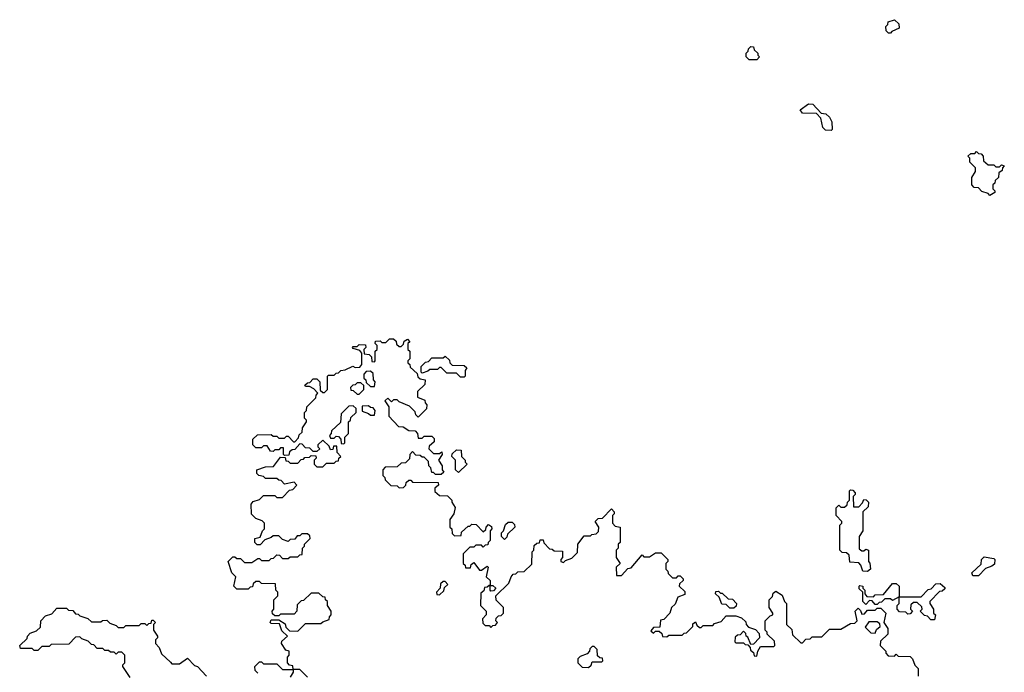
# Model space of a CAD drawing. Extents: x 2776963 to 2884430, y 684484 to 829250.
# Tile 92 of 256: x 2852760 to 2857910, y 767305 to 770720. Entities that reach past the tile are written whole.
import ezdxf

# ---------------------------------------------------------------- set-up
doc = ezdxf.new("R2010")
doc.units = 0

msp = doc.modelspace()

# ---------------------------------------------------------------- linework, layer by layer
at = {"layer": '0CON20XD'}
for points in [[(2857315, 770650), (2857305, 770650), (2857291.7, 770661.7), (2857290, 770685), (2857300, 770695), (2857301.7, 770708.3), (2857335, 770720), (2857358.3, 770698.3), (2857360, 770675), (2857321.7, 770658.3), (2857315, 770650)], [(2856615, 770510), (2856575, 770510), (2856560, 770525), (2856560, 770545), (2856570, 770555), (2856571.7, 770568.3), (2856585, 770580), (2856598.3, 770578.3), (2856601.7, 770561.7), (2856620, 770545), (2856620, 770535), (2856630, 770525), (2856615, 770510)], [(2857005, 770140), (2856975, 770142.5), (2856960, 770155), (2856950, 770205), (2856928.3, 770228.3), (2856855, 770230), (2856841.7, 770248.3), (2856885, 770280), (2856908.3, 770278.3), (2856951.7, 770231.7), (2856977, 770227), (2856995, 770210), (2857007.5, 770185), (2857010, 770145), (2857005, 770140)], [(2857835, 769800), (2857825, 769810), (2857791.7, 769821.7), (2857775, 769840), (2857751.7, 769841.7), (2857740, 769855), (2857740, 769895), (2857760, 769925), (2857760, 769945), (2857730, 769975), (2857730, 769995), (2857720, 770005), (2857735, 770020), (2857755, 770020), (2857765, 770030), (2857775, 770020), (2857788.3, 770018.3), (2857800, 770005), (2857801.7, 769981.7), (2857825, 769960), (2857855, 769960), (2857865, 769950), (2857885, 769950), (2857895, 769960), (2857910, 769955), (2857900, 769945), (2857898.3, 769931.7), (2857881.7, 769918.3), (2857880, 769895), (2857861.7, 769878.3), (2857860, 769865), (2857850, 769855), (2857850, 769835), (2857860, 769825), (2857860, 769815), (2857835, 769800)], [(2854251.7, 768428.3), (2854275, 768430), (2854285, 768440), (2854308.3, 768438.3), (2854310, 768425), (2854300, 768415), (2854300, 768395), (2854315, 768380), (2854345, 768380), (2854365, 768400), (2854405, 768400), (2854415, 768410), (2854428.3, 768411.7), (2854430, 768425), (2854440, 768435), (2854420, 768455), (2854418.3, 768488.3), (2854401.7, 768488.3), (2854398.3, 768471.7), (2854385, 768470), (2854378.3, 768488.3), (2854345, 768520), (2854320, 768495), (2854320, 768485), (2854330, 768475), (2854315, 768460), (2854295, 768460), (2854278.3, 768478.3), (2854255, 768480), (2854238.3, 768498.3), (2854225, 768500), (2854198.3, 768471.7), (2854185, 768470), (2854171.7, 768458.3), (2854168.3, 768441.7), (2854145, 768440), (2854140, 768445), (2854140, 768480), (2854125, 768480), (2854115, 768470), (2854095, 768470), (2854085, 768460), (2854071.7, 768461.7), (2854055, 768490), (2854035, 768490), (2854025, 768480), (2853995, 768480), (2853980, 768495), (2853980, 768525), (2854003, 768547), (2854075, 768550), (2854085, 768540), (2854105, 768540), (2854115, 768530), (2854145, 768530), (2854155, 768540), (2854165, 768540), (2854191.7, 768511.7), (2854198.3, 768511.7), (2854218.3, 768531.7), (2854221.7, 768548.3), (2854238.3, 768561.7), (2854240, 768585), (2854260, 768615), (2854260, 768625), (2854250, 768635), (2854250, 768665), (2854260, 768675), (2854262.5, 768695), (2854308.3, 768741.7), (2854310, 768755), (2854320, 768765), (2854298.3, 768788.3), (2854275, 768800), (2854255, 768800), (2854251.7, 768808.3), (2854265, 768820), (2854278.3, 768821.7), (2854295, 768840), (2854315, 768840), (2854330, 768825), (2854331.7, 768781.7), (2854345, 768770), (2854355, 768770), (2854370, 768785), (2854370, 768855), (2854375, 768860), (2854405, 768860), (2854415, 768870), (2854428.3, 768871.7), (2854440, 768885), (2854461.7, 768888.3), (2854503, 768907), (2854515, 768900), (2854538.3, 768901.7), (2854550, 768915), (2854550, 768975), (2854538.3, 768988.3), (2854505, 769000), (2854500, 769005), (2854505, 769010), (2854525, 769010), (2854535, 769020), (2854568.3, 769018.3), (2854570, 769005), (2854560, 768995), (2854561.7, 768971.7), (2854588.3, 768968.3), (2854600, 768955), (2854601.7, 768931.7), (2854615, 768930), (2854620, 768935), (2854620, 768985), (2854630, 768995), (2854630, 769015), (2854620, 769025), (2854621.7, 769038.3), (2854645, 769040), (2854655, 769030), (2854675, 769030), (2854695, 769050), (2854715, 769050), (2854728.3, 769038.3), (2854731.7, 769021.7), (2854745, 769010), (2854755, 769010), (2854768.3, 769021.7), (2854771.7, 769038.3), (2854788.3, 769048.3), (2854800, 769035), (2854790, 769025), (2854790, 768995), (2854800, 768985), (2854800, 768945), (2854790, 768935), (2854790, 768925), (2854800, 768915), (2854801.7, 768901.7), (2854838.3, 768868.3), (2854841.7, 768851.7), (2854855, 768840), (2854880, 768835), (2854878.3, 768811.7), (2854840, 768775), (2854840, 768745), (2854878.3, 768728.3), (2854880, 768715), (2854890, 768705), (2854887, 768683), (2854845, 768640), (2854831.7, 768651.7), (2854828.3, 768668.3), (2854798.3, 768698.3), (2854745, 768720), (2854735, 768730), (2854715, 768730), (2854705, 768720), (2854685, 768740), (2854670, 768725), (2854690, 768695), (2854690, 768645), (2854741.7, 768591.7), (2854765, 768590), (2854795, 768570), (2854828.3, 768568.3), (2854840, 768555), (2854845, 768530), (2854865, 768530), (2854875, 768540), (2854915, 768540), (2854928.3, 768528.3), (2854928.3, 768511.7), (2854901.7, 768488.3), (2854900, 768475), (2854925, 768450), (2854955, 768450), (2854968.3, 768458.3), (2854970, 768445), (2854950, 768415), (2854970, 768385), (2854970, 768365), (2854978.3, 768351.7), (2854965, 768340), (2854935, 768340), (2854925, 768350), (2854915, 768350), (2854910, 768375), (2854900, 768385), (2854898.3, 768408.3), (2854875, 768430), (2854865, 768430), (2854855, 768440), (2854831.7, 768441.7), (2854815, 768460), (2854800, 768445), (2854798.3, 768421.7), (2854778.3, 768401.7), (2854755, 768400), (2854735, 768380), (2854671.7, 768378.3), (2854660, 768365), (2854660, 768335), (2854670, 768325), (2854671.7, 768311.7), (2854701.7, 768281.7), (2854735, 768280), (2854745, 768270), (2854768.3, 768271.7), (2854780, 768285), (2854781.7, 768298.3), (2854795, 768310), (2854805, 768310), (2854815, 768300), (2854948.3, 768298.3), (2854950, 768285), (2854931.7, 768268.3), (2854931.7, 768251.7), (2854955, 768230), (2854998.3, 768228.3), (2855020, 768205), (2855020, 768195), (2855037, 768167), (2855030, 768135), (2855010, 768105), (2855010, 768065), (2855020, 768055), (2855021.7, 768031.7), (2855035, 768020), (2855068.3, 768021.7), (2855071.7, 768038.3), (2855105, 768070), (2855115, 768070), (2855125, 768080), (2855148.3, 768078.3), (2855185, 768040), (2855198.3, 768051.7), (2855200, 768065), (2855211.7, 768078.3), (2855228.3, 768068.3), (2855230, 768055), (2855220, 768045), (2855220, 767995), (2855210, 767985), (2855208.3, 767971.7), (2855195, 767970), (2855185, 767960), (2855175, 767970), (2855145, 767970), (2855135, 767960), (2855115, 767960), (2855080, 767925), (2855080, 767875), (2855090, 767865), (2855091.7, 767851.7), (2855118.3, 767851.7), (2855121.7, 767868.3), (2855135, 767880), (2855165, 767840), (2855175, 767840), (2855205, 767860), (2855210, 767855), (2855200, 767805), (2855220, 767785), (2855220, 767760), (2855235, 767760), (2855250, 767745), (2855238.3, 767731.7), (2855225, 767730), (2855220, 767735), (2855220, 767760), (2855215, 767760), (2855205, 767750), (2855191.7, 767748.3), (2855188.3, 767731.7), (2855171.7, 767718.3), (2855170, 767655), (2855185, 767640), (2855200, 767625), (2855200, 767605), (2855180, 767585), (2855181.7, 767561.7), (2855195, 767550), (2855215, 767550), (2855225, 767540), (2855235, 767550), (2855248.3, 767551.7), (2855260, 767565), (2855250, 767575), (2855251.7, 767588.3), (2855265, 767600), (2855278.3, 767601.7), (2855290, 767615), (2855290, 767645), (2855251.7, 767681.7), (2855250, 767705), (2855318.3, 767771.7), (2855330, 767805), (2855341.7, 767818.3), (2855355, 767820), (2855365, 767830), (2855398.3, 767831.7), (2855438.3, 767871.7), (2855440, 767935), (2855450, 767945), (2855451.7, 767968.3), (2855465, 767980), (2855478.3, 767981.7), (2855481.7, 767998.3), (2855498.3, 767998.3), (2855501.7, 767981.7), (2855531.7, 767951.7), (2855545, 767950), (2855555, 767940), (2855598.3, 767938.3), (2855600, 767905), (2855590, 767895), (2855590, 767885), (2855605, 767880), (2855615, 767890), (2855648.3, 767901.7), (2855678.3, 767931.7), (2855680, 767975), (2855711.7, 768018.3), (2855745, 768020), (2855753, 768027), (2855775, 768030), (2855788.3, 768041.7), (2855790, 768065), (2855770, 768095), (2855785, 768110), (2855808.3, 768111.7), (2855855, 768160), (2855870, 768145), (2855870, 768135), (2855860, 768125), (2855860, 768085), (2855875, 768070), (2855900, 768065), (2855900, 767985), (2855890, 767975), (2855890, 767955), (2855880, 767945), (2855880, 767905), (2855900, 767875), (2855880, 767855), (2855881.7, 767811.7), (2855908.3, 767811.7), (2855941.7, 767848.3), (2855958.3, 767851.7), (2856015, 767920), (2856025, 767910), (2856055, 767910), (2856085, 767930), (2856115, 767930), (2856150, 767895), (2856150, 767885), (2856140, 767875), (2856140, 767845), (2856150, 767835), (2856151.7, 767821.7), (2856175, 767800), (2856195, 767800), (2856205, 767810), (2856215, 767810), (2856230, 767795), (2856230, 767785), (2856211.7, 767768.3), (2856210, 767755), (2856238.3, 767728.3), (2856238.3, 767711.7), (2856201.7, 767698.3), (2856188.3, 767661.7), (2856170, 767645), (2856160, 767615), (2856128.3, 767581.7), (2856111.7, 767578.3), (2856108.3, 767541.7), (2856075, 767540), (2856061.7, 767521.7), (2856075, 767510), (2856085, 767520), (2856105, 767520), (2856118.3, 767508.3), (2856121.7, 767491.7), (2856145, 767490), (2856155, 767500), (2856225, 767500), (2856235, 767510), (2856248.3, 767511.7), (2856270, 767535)], [(2855085, 768850), (2855065, 768850), (2855045, 768870), (2854995, 768870), (2854965, 768900), (2854955, 768900), (2854945, 768890), (2854905, 768890), (2854895, 768880), (2854865, 768870), (2854860, 768875), (2854860, 768905), (2854881.7, 768928.3), (2854898.3, 768931.7), (2854915, 768950), (2854975, 768950), (2854985, 768960), (2855008.3, 768938.3), (2855010, 768925), (2855021.7, 768911.7), (2855085, 768910), (2855098.3, 768898.3), (2855090, 768885), (2855090, 768855), (2855085, 768850)], [(2854615, 768800), (2854620, 768825), (2854610, 768835), (2854608.3, 768868.3), (2854595, 768880), (2854571.7, 768878.3), (2854560, 768865), (2854560, 768845), (2854570, 768835), (2854571.7, 768821.7), (2854595, 768800), (2854615, 768800)], [(2854535, 768760), (2854560, 768785), (2854560, 768805), (2854545, 768820), (2854525, 768820), (2854515, 768810), (2854501.7, 768808.3), (2854490, 768795), (2854491.7, 768781.7), (2854505, 768780), (2854525, 768760), (2854535, 768760)], [(2854455, 768500), (2854460, 768505), (2854460, 768535), (2854480, 768555), (2854480, 768615), (2854490, 768625), (2854491.7, 768638.3), (2854520, 768665), (2854520, 768685), (2854505, 768700), (2854481.7, 768698.3), (2854441.7, 768658.3), (2854438.3, 768611.7), (2854391.7, 768568.3), (2854390, 768555), (2854380, 768545), (2854385, 768530), (2854405, 768530), (2854415, 768540), (2854428.3, 768538.3), (2854440, 768525), (2854441.7, 768501.7), (2854455, 768500)], [(2854615, 768650), (2854620, 768675), (2854608.3, 768688.3), (2854595, 768690), (2854585, 768700), (2854551.7, 768698.3), (2854551.7, 768671.7), (2854585, 768660), (2854595, 768650), (2854615, 768650)], [(2855055, 768350), (2855040, 768365), (2855040, 768415), (2855020, 768435), (2855021.7, 768448.3), (2855045, 768470), (2855068.3, 768468.3), (2855070, 768435), (2855090, 768415), (2855090, 768405), (2855100, 768395), (2855055, 768350)], [(2854005, 767300), (2853992.5, 767315), (2853990, 767335), (2854015, 767360), (2854025, 767360), (2854035, 767350), (2854105, 767350), (2854135, 767320), (2854190, 767320), (2854188.3, 767338.3), (2854171.7, 767341.7), (2854160, 767355), (2854160, 767385), (2854170, 767395), (2854170, 767415), (2854151.7, 767421.7), (2854130, 767455), (2854131.7, 767468.3), (2854160, 767495), (2854131.7, 767521.7), (2854118.3, 767558.3), (2854075, 767560), (2854070, 767565), (2854075, 767580), (2854115, 767580), (2854148.3, 767558.3), (2854151.7, 767541.7), (2854171.7, 767521.7), (2854215, 767520), (2854255, 767560), (2854335, 767560), (2854345, 767570), (2854378.3, 767581.7), (2854380, 767595), (2854390, 767605), (2854390, 767625), (2854370, 767655), (2854370, 767675), (2854360, 767685), (2854358.3, 767698.3), (2854345, 767700), (2854325, 767720), (2854285, 767720), (2854245, 767680), (2854231.7, 767678.3), (2854211.7, 767658.3), (2854210, 767625), (2854195, 767610), (2854125, 767610), (2854115, 767600), (2854095, 767600), (2854081.7, 767611.7), (2854080, 767625), (2854090, 767635), (2854090, 767685), (2854110, 767705), (2854110, 767725), (2854100, 767735), (2854098.3, 767768.3), (2854025, 767770), (2854015, 767780), (2853995, 767780), (2853981.7, 767768.3), (2853978.3, 767751.7), (2853965, 767750), (2853955, 767740), (2853895, 767740), (2853880, 767755), (2853890, 767805), (2853870, 767825), (2853850, 767885), (2853875, 767910), (2853885, 767910), (2853895, 767900), (2853915, 767900), (2853935, 767880), (2853975, 767880), (2854005, 767900), (2854015, 767900), (2854025, 767890), (2854065, 767890), (2854075, 767900), (2854088.3, 767901.7), (2854105, 767920), (2854118.3, 767918.3), (2854135, 767900), (2854165, 767900), (2854175, 767910), (2854215, 767910), (2854225, 767920), (2854238.3, 767921.7), (2854240, 767955), (2854250, 767965), (2854250, 767975), (2854280, 768005), (2854278.3, 768018.3), (2854265, 768030), (2854235, 768030), (2854225, 768020), (2854211.7, 768018.3), (2854198.3, 768001.7), (2854175, 768000), (2854165, 767990), (2854135, 768000), (2854115, 768020), (2854085, 768020), (2854075, 768010), (2854041.7, 767998.3), (2854018.3, 767971.7), (2854001.7, 767971.7), (2853990, 767985), (2853990, 768005), (2854018.3, 768011.7), (2854030, 768045), (2854040, 768055), (2854040, 768085), (2854028.3, 768098.3), (2853995, 768110), (2853971.7, 768131.7), (2853970, 768185), (2853981.7, 768198.3), (2854015, 768210), (2854035, 768230), (2854095, 768230), (2854105, 768220), (2854135, 768220), (2854171.7, 768258.3), (2854188.3, 768261.7), (2854210, 768285), (2854195, 768300), (2854145, 768290), (2854128.3, 768308.3), (2854115, 768310), (2854105, 768320), (2854045, 768320), (2854035, 768330), (2854010, 768335), (2854000, 768345), (2854000, 768365), (2854045, 768380), (2854088.3, 768381.7), (2854125, 768430), (2854148.3, 768428.3), (2854151.7, 768411.7), (2854165, 768410), (2854175, 768400), (2854215, 768400), (2854231.7, 768418.3), (2854245, 768420), (2854251.7, 768428.3)], [(2857195, 767832.5), (2857170, 767835), (2857160, 767865), (2857148.3, 767878.3), (2857101.7, 767881.7), (2857098.3, 767918.3), (2857085, 767930), (2857061.7, 767931.7), (2857050, 767945), (2857050, 768075), (2857060, 768085), (2857060, 768095), (2857030, 768125), (2857030, 768165), (2857045, 768180), (2857055, 768170), (2857075, 768170), (2857088.3, 768181.7), (2857090, 768195), (2857100, 768205), (2857100, 768255), (2857105, 768260), (2857118.3, 768258.3), (2857130, 768245), (2857130, 768235), (2857120, 768225), (2857121.7, 768171.7), (2857148.3, 768171.7), (2857168.3, 768191.7), (2857175, 768210), (2857188.3, 768208.3), (2857200, 768195), (2857198.3, 768171.7), (2857170, 768145), (2857170, 768045), (2857150, 768015), (2857151.7, 767951.7), (2857165, 767940), (2857175, 767940), (2857185, 767950), (2857200, 767945), (2857200, 767885), (2857207, 767877), (2857210, 767845), (2857195, 767832.5)], [(2855295, 768000), (2855280, 768015), (2855280, 768035), (2855290, 768045), (2855301.7, 768078.3), (2855315, 768090), (2855335, 768090), (2855348.3, 768078.3), (2855350, 768065), (2855311.7, 768028.3), (2855308.3, 768011.7), (2855295, 768000)], [(2857775, 767810), (2857745, 767810), (2857740, 767825), (2857788.3, 767871.7), (2857790, 767895), (2857805, 767910), (2857855, 767900), (2857860, 767895), (2857858.3, 767871.7), (2857845, 767860), (2857811.7, 767848.3), (2857775, 767810)], [(2854955, 767710), (2854978.3, 767731.7), (2854981.7, 767748.3), (2855000, 767765), (2854985, 767780), (2854975, 767780), (2854961.7, 767768.3), (2854960, 767745), (2854940, 767725), (2854941.7, 767711.7), (2854955, 767710)], [(2857545, 767580), (2857525, 767580), (2857508.3, 767598.3), (2857491.7, 767601.7), (2857470, 767625), (2857480, 767635), (2857478.3, 767648.3), (2857455, 767670), (2857435, 767670), (2857421.7, 767658.3), (2857420, 767635), (2857430, 767625), (2857418.3, 767611.7), (2857405, 767610), (2857395, 767620), (2857361.7, 767621.7), (2857350, 767635), (2857350, 767655), (2857360, 767665), (2857360, 767700), (2857325, 767680), (2857315, 767690), (2857285, 767690), (2857268.3, 767671.7), (2857255, 767670), (2857245, 767660), (2857235, 767660), (2857218.3, 767678.3), (2857205, 767680), (2857185, 767660), (2857170, 767675), (2857170, 767725), (2857151.7, 767741.7), (2857150, 767755), (2857155, 767760), (2857170, 767755), (2857170, 767745), (2857180, 767735), (2857180, 767715), (2857191.7, 767701.7), (2857225, 767700), (2857235, 767710), (2857278.3, 767711.7), (2857325, 767770), (2857345, 767770), (2857360, 767755), (2857360, 767700), (2857475, 767700), (2857511.7, 767738.3), (2857528.3, 767741.7), (2857551.7, 767768.3), (2857575, 767770), (2857598.3, 767748.3), (2857598.3, 767741.7), (2857585, 767730), (2857571.7, 767728.3), (2857520, 767675), (2857520, 767665), (2857540, 767635), (2857540, 767615), (2857550, 767605), (2857545, 767580)], [(2856270, 767535), (2856280, 767545), (2856281.7, 767558.3), (2856295, 767570), (2856301.7, 767551.7), (2856315, 767540), (2856325, 767540), (2856335, 767550), (2856385, 767550), (2856395, 767560), (2856428.3, 767571.7), (2856455, 767600), (2856505, 767600), (2856535, 767590), (2856558.3, 767568.3), (2856560, 767555), (2856571.7, 767541.7), (2856608.3, 767528.3), (2856628.3, 767508.3), (2856630, 767485), (2856598.3, 767451.7), (2856585, 767450), (2856568.3, 767488.3), (2856560, 767495), (2856558.3, 767508.3), (2856545, 767520), (2856528.3, 767501.7), (2856515, 767500), (2856501.7, 767488.3), (2856500, 767465), (2856505, 767460), (2856545, 767460), (2856555, 767450), (2856568.3, 767448.3), (2856580, 767435), (2856581.7, 767421.7), (2856598.3, 767408.3), (2856601.7, 767391.7), (2856615, 767390), (2856620, 767415), (2856635, 767440), (2856705, 767440), (2856710, 767445), (2856708.3, 767468.3), (2856670, 767505), (2856670, 767515), (2856660, 767525), (2856660, 767575), (2856685, 767600), (2856700, 767605), (2856700, 767615), (2856680, 767645), (2856680, 767685), (2856698.3, 767701.7), (2856701.7, 767718.3), (2856715, 767730), (2856748.3, 767708.3), (2856760, 767675), (2856770, 767665), (2856770, 767555), (2856798.3, 767528.3), (2856801.7, 767501.7), (2856845, 767460), (2856855, 767460), (2856871.7, 767478.3), (2856895, 767480), (2856905, 767490), (2856955, 767490), (2856995, 767530), (2857055, 767530), (2857105, 767560), (2857128.3, 767561.7), (2857140, 767575), (2857130, 767625), (2857145, 767640), (2857158.3, 767628.3), (2857165, 767610), (2857178.3, 767611.7), (2857195, 767630), (2857235, 767630), (2857245, 767640), (2857265, 767640), (2857290, 767615), (2857280, 767565), (2857300, 767535), (2857300, 767505), (2857261.7, 767468.3), (2857260, 767445), (2857290, 767415), (2857290, 767405), (2857301.7, 767391.7), (2857335, 767390), (2857345, 767400), (2857355, 767390), (2857418.3, 767388.3), (2857430, 767375), (2857441.7, 767341.7), (2857460, 767325), (2857460, 767285)], [(2856495, 767640), (2856475, 767640), (2856455, 767660), (2856431.7, 767661.7), (2856418.3, 767698.3), (2856400, 767715), (2856401.7, 767728.3), (2856415, 767730), (2856425, 767720), (2856435, 767720), (2856465, 767690), (2856488.3, 767688.3), (2856510, 767665), (2856508.3, 767651.7), (2856495, 767640)], [(2853338.3, 767278.3), (2853300, 767335), (2853300, 767345), (2853310, 767355), (2853310, 767395), (2853295, 767410), (2853275, 767410), (2853265, 767400), (2853255, 767410), (2853235, 767410), (2853225, 767420), (2853205, 767420), (2853195, 767430), (2853165, 767430), (2853148.3, 767448.3), (2853135, 767450), (2853118.3, 767468.3), (2853085, 767480), (2853075, 767490), (2853051.7, 767488.3), (2853017, 767453), (2852925, 767450), (2852915, 767440), (2852875, 767440), (2852855, 767420), (2852835, 767420), (2852825, 767430), (2852765, 767430), (2852760, 767445), (2852798.3, 767481.7), (2852800, 767495), (2852815, 767510), (2852848.3, 767521.7), (2852868.3, 767541.7), (2852870, 767575), (2852895, 767600), (2852928.3, 767611.7), (2852955, 767640), (2853005, 767640), (2853015, 767630), (2853038.3, 767628.3), (2853051.7, 767611.7), (2853065, 767610), (2853075, 767600), (2853117, 767587), (2853135, 767570), (2853185, 767570), (2853193, 767577), (2853215, 767577.5), (2853231.7, 767561.7), (2853265, 767550), (2853275, 767540), (2853305, 767540), (2853315, 767550), (2853385, 767550), (2853395, 767560), (2853415, 767560), (2853425, 767550), (2853435, 767560), (2853448.3, 767561.7), (2853451.7, 767578.3), (2853458.3, 767578.3), (2853470, 767565), (2853460, 767555), (2853460, 767525), (2853480, 767495), (2853480, 767485), (2853470, 767475), (2853470, 767455), (2853490, 767435), (2853501.7, 767401.7), (2853548.3, 767358.3), (2853555, 767350), (2853595, 767350), (2853638.3, 767378.3), (2853675, 767340), (2853690, 767335), (2853736.7, 767285)], [(2857235, 767510), (2857241.7, 767528.3), (2857260, 767545), (2857258.3, 767558.3), (2857245, 767570), (2857201.7, 767568.3), (2857181.7, 767541.7), (2857211.7, 767511.7), (2857235, 767510)], [(2855735, 767330), (2855748.3, 767341.7), (2855755, 767360), (2855805, 767360), (2855810, 767365), (2855808.3, 767378.3), (2855795, 767380), (2855781.7, 767391.7), (2855780, 767425), (2855765, 767440), (2855755, 767440), (2855741.7, 767428.3), (2855740, 767415), (2855728.3, 767401.7), (2855691.7, 767388.3), (2855680, 767375), (2855680, 767355), (2855701.7, 767331.7), (2855735, 767330)], [(2854265, 767278.8), (2854225, 767320), (2854190, 767320), (2854190, 767305), (2854175, 767280)]]:
    msp.add_lwpolyline(points, dxfattribs=at)

doc.saveas('drawing.dxf')
